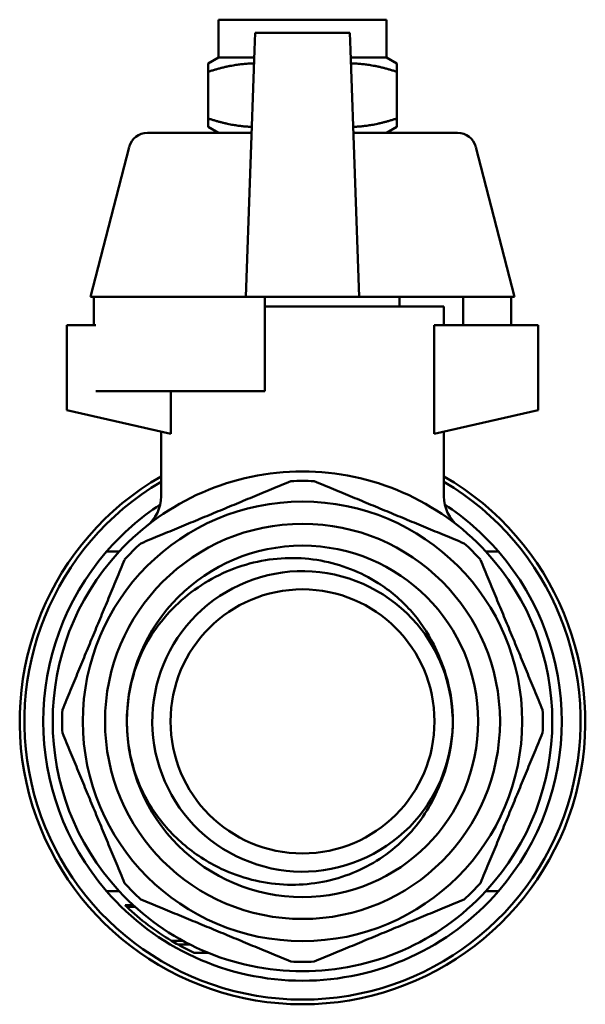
# Model space of a CAD drawing. Header units: millimetres. Extents: x 37 to 189, y 82 to 248.
# Tile 27 of 27: x 145 to 175, y 195 to 248. Entities that reach past the tile are written whole.
import ezdxf

# ---------------------------------------------------------------- set-up
doc = ezdxf.new("R2010")
doc.units = ezdxf.units.MM
doc.layers.add('Видимый контур (ГОСТ)', color=7, linetype='Continuous', lineweight=50)

msp = doc.modelspace()

# ---------------------------------------------------------------- linework, layer by layer
at = {"layer": 'Видимый контур (ГОСТ)'}
for p, q in [((155.179, 247.562), (164.079, 247.562)), ((155.179, 245.562), (155.179, 247.562)), ((164.079, 245.562), (164.079, 247.562)), ((157.119, 246.862), (157.087, 245.949)), ((162.138, 246.862), (157.119, 246.862)), ((162.138, 246.862), (162.17, 245.949)), ((156.63, 232.862), (157.087, 245.949)), ((162.17, 245.949), (162.627, 232.862)), ((155.179, 245.562), (154.629, 245.244)), ((155.179, 245.562), (157.073, 245.562)), ((162.184, 245.562), (164.079, 245.562)), ((164.079, 245.562), (164.629, 245.244)), ((154.629, 244.798), (154.629, 245.244)), ((164.629, 245.244), (164.629, 244.798)), ((154.629, 242.326), (154.629, 244.798)), ((164.629, 242.326), (164.629, 244.798)), ((154.629, 241.879), (154.629, 242.326)), ((164.629, 242.326), (164.629, 241.879)), ((155.179, 241.562), (154.629, 241.879)), ((164.079, 241.562), (164.629, 241.879)), ((151.403, 241.562), (156.934, 241.562)), ((162.324, 241.562), (167.854, 241.562)), ((150.435, 240.812), (148.379, 232.862)), ((168.822, 240.812), (170.879, 232.862)), ((148.561, 232.862), (148.379, 232.862)), ((156.63, 232.862), (148.561, 232.862)), ((148.561, 232.862), (148.561, 231.362)), ((162.627, 232.862), (156.63, 232.862)), ((157.629, 232.862), (157.629, 227.862)), ((170.879, 232.862), (162.627, 232.862)), ((164.779, 232.862), (164.779, 232.362)), ((168.143, 232.862), (168.143, 231.362)), ((170.696, 232.862), (170.696, 231.362)), ((167.129, 232.362), (157.629, 232.362)), ((167.129, 232.362), (167.129, 231.362)), ((148.676, 231.362), (147.129, 231.362)), ((147.129, 231.362), (147.129, 226.862)), ((172.129, 231.362), (166.606, 231.362)), ((166.606, 225.614), (166.606, 231.362)), ((172.129, 226.862), (172.129, 231.362)), ((148.676, 227.862), (157.629, 227.862)), ((152.651, 225.614), (152.651, 227.862)), ((152.651, 227.862), (152.651, 225.614)), ((147.129, 226.862), (152.651, 225.614)), ((166.606, 225.614), (172.129, 226.862)), ((152.129, 225.732), (152.129, 222.291)), ((152.651, 225.614), (152.651, 225.614)), ((167.129, 225.732), (167.129, 222.291)), ((149.233, 219.362), (149.904, 219.362)), ((170.024, 219.362), (169.353, 219.362)), ((149.233, 201.362), (149.904, 201.362)), ((170.024, 201.362), (169.353, 201.362)), ((150.218, 200.613), (150.655, 200.613)), ((150.267, 200.566), (150.707, 200.566)), ((150.304, 200.53), (150.746, 200.53)), ((152.682, 198.728), (153.287, 198.728)), ((153.036, 198.524), (153.677, 198.524)), ((153.885, 198.089), (154.634, 198.089))]:
    msp.add_line(p, q, dxfattribs=at)
for radius in [11.651, 10.475, 9.315, 9.315, 7]:
    msp.add_circle((159.629, 210.362), radius, dxfattribs=at)
for centre, radius, start, end in [((151.403, 240.562), 1, 90, 165.4998), ((167.854, 240.562), 1, 14.5002, 90), ((159.629, 210.362), 13.25, 42.7847, 137.2153), ((159.629, 210.362), 15, 120, 60), ((159.629, 210.362), 14.75, 120.5623, 59.4377), ((159.629, 210.362), 12.75, 87.2499, 92.7501), ((159.629, 210.362), 13.75, 123.2959, 139.1148), ((150.129, 222.291), 2, 308.5319, 0), ((169.129, 222.291), 2, 180, 231.4681), ((159.629, 210.362), 13.75, 40.8852, 56.7041), ((159.629, 210.362), 12.75, 132.2499, 137.7501), ((159.629, 210.362), 12.75, 42.2499, 47.7501), ((159.629, 210.362), 13.75, 139.1148, 220.8852), ((159.629, 210.362), 13.25, 137.2153, 222.7847), ((159.629, 210.362), 13.25, 317.2153, 42.7847), ((159.629, 210.362), 13.75, 319.1148, 40.8852), ((159.629, 210.362), 12.75, 177.2499, 182.7501), ((159.629, 210.362), 12.75, 357.2499, 2.7501), ((159.629, 210.362), 7.97, 358.4766, 1.8426), ((159.629, 210.362), 12.75, 222.2499, 227.7501), ((159.629, 210.362), 12.75, 312.2499, 317.7501), ((159.629, 210.362), 13.75, 220.8852, 319.1148), ((159.629, 210.362), 13.25, 222.7847, 317.2153), ((159.629, 210.362), 13.55, 226.0115, 226.2984), ((159.629, 210.362), 13.55, 226.517, 239.1584), ((159.629, 210.362), 13.55, 239.1584, 240.8867), ((159.629, 210.362), 13.55, 240.8867, 244.9198), ((159.629, 210.362), 12.75, 267.2499, 272.7501)]:
    msp.add_arc(centre, radius, start, end, dxfattribs=at)
for points, weights in [([(157.062, 245.244), (155.933, 245.232), (154.629, 244.798)], [1.07728690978, 1.07513647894, 1]), ([(164.629, 244.798), (163.324, 245.232), (162.195, 245.244)], [1, 1.07513647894, 1.07728690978]), ([(154.629, 242.326), (155.869, 241.912), (156.945, 241.882)], [1, 1.0712256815, 1.07686532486]), ([(162.312, 241.882), (163.388, 241.912), (164.629, 242.326)], [1.07686532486, 1.0712256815, 1]), ([(151.056, 219.799), (155.036, 221.448), (159.017, 223.097)], [1, 1.0625, 1]), ([(160.24, 223.097), (164.221, 221.448), (168.201, 219.799)], [1, 1.0625, 1]), ([(146.893, 210.973), (148.542, 214.954), (150.191, 218.934)], [1, 1.0625, 1]), ([(169.066, 218.934), (170.715, 214.954), (172.364, 210.973)], [1, 1.0625, 1]), ([(150.191, 201.789), (148.542, 205.769), (146.893, 209.75)], [1, 1.0625, 1]), ([(172.364, 209.75), (170.715, 205.769), (169.066, 201.789)], [1, 1.0625, 1]), ([(159.017, 197.626), (155.036, 199.275), (151.056, 200.924)], [1, 1.0625, 1]), ([(168.201, 200.924), (164.221, 199.275), (160.24, 197.626)], [1, 1.0625, 1])]:
    msp.add_rational_spline(points, weights, degree=2, dxfattribs=at)
for points, knots in [([(151.626, 214.947), (152.276, 215.938), (153.111, 216.794), (155.043, 218.118), (156.114, 218.582), (158.349, 219.062), (159.488, 219.083), (161.682, 218.689), (162.718, 218.286), (164.278, 217.292), (164.853, 216.806), (165.845, 215.701), (166.261, 215.089), (166.588, 214.43)], [0, 0, 0, 0, 0.355571, 0.355571, 0.702887, 0.702887, 1.041946, 1.041946, 1.372744, 1.372744, 1.598092, 1.598092, 1.81942, 1.81942, 1.81942, 1.81942]), ([(167.592, 210.617), (167.527, 212.4), (166.858, 214.162), (165.702, 215.523), (164.323, 217.144), (162.272, 218.176), (160.148, 218.314), (158.031, 218.453), (155.871, 217.703), (154.294, 216.283), (152.723, 214.867), (151.753, 212.804), (151.666, 210.69), (151.578, 208.556), (152.391, 206.399), (153.867, 204.855), (155.333, 203.322), (157.431, 202.413), (159.552, 202.392), (161.687, 202.372), (163.816, 203.253), (165.313, 204.775), (166.71, 206.197), (167.543, 208.158), (167.595, 210.15)], [-6.251026, -6.251026, -6.251026, -6.251026, -5.578806, -5.578806, -5.578806, -4.777661, -4.777661, -4.777661, -3.979126, -3.979126, -3.979126, -3.182775, -3.182775, -3.182775, -2.378757, -2.378757, -2.378757, -1.580362, -1.580362, -1.580362, -0.776733, -0.776733, -0.776733, -0.026588, -0.026588, -0.026588, -0.026588]), ([(150.314, 210.336), (150.311, 211.287), (150.462, 212.235), (151.043, 213.979), (151.395, 214.594), (151.626, 214.947)], [0, 0, 0, 0, 0.2852461, 0.2852461, 0.5528476, 0.5528476, 0.5528476, 0.5528476]), ([(166.588, 214.43), (166.77, 214.062), (167.028, 213.517), (167.451, 212.097), (167.571, 211.362), (167.594, 210.618)], [0, 0, 0, 0, 0.1231871, 0.1231871, 0.2489911, 0.2489911, 0.2489911, 0.2489911]), ([(151.652, 205.732), (151.418, 206.083), (151.064, 206.697), (150.472, 208.437), (150.316, 209.385), (150.314, 210.336)], [0, 0, 0, 0, 0.1264935, 0.1264935, 0.2614116, 0.2614116, 0.2614116, 0.2614116]), ([(167.595, 210.15), (167.577, 209.405), (167.461, 208.67), (167.045, 207.248), (166.791, 206.701), (166.611, 206.332)], [0.0209288, 0.0209288, 0.0209288, 0.0209288, 0.2447442, 0.2447442, 0.4640529, 0.4640529, 0.4640529, 0.4640529]), ([(166.611, 206.332), (166.145, 205.379), (165.495, 204.527), (163.888, 203.099), (162.939, 202.543), (160.857, 201.812), (159.74, 201.655), (157.48, 201.772), (156.359, 202.057), (154.587, 202.895), (153.901, 203.342), (152.659, 204.417), (152.11, 205.042), (151.652, 205.732)], [0, 0, 0, 0, 0.318275, 0.318275, 0.644794, 0.644794, 0.979554, 0.979554, 1.322551, 1.322551, 1.566411, 1.566411, 1.814285, 1.814285, 1.814285, 1.814285]), ([(150.304, 200.53), (150.293, 200.541), (150.284, 200.549), (150.27, 200.563), (150.267, 200.566), (150.267, 200.566)], [-0.02546578, -0.02546578, -0.02546578, -0.02546578, -0.01427597, -0.01427597, 0, 0, 0, 0])]:
    msp.add_open_spline(points, degree=3, knots=knots, dxfattribs=at)

doc.saveas('drawing.dxf')
